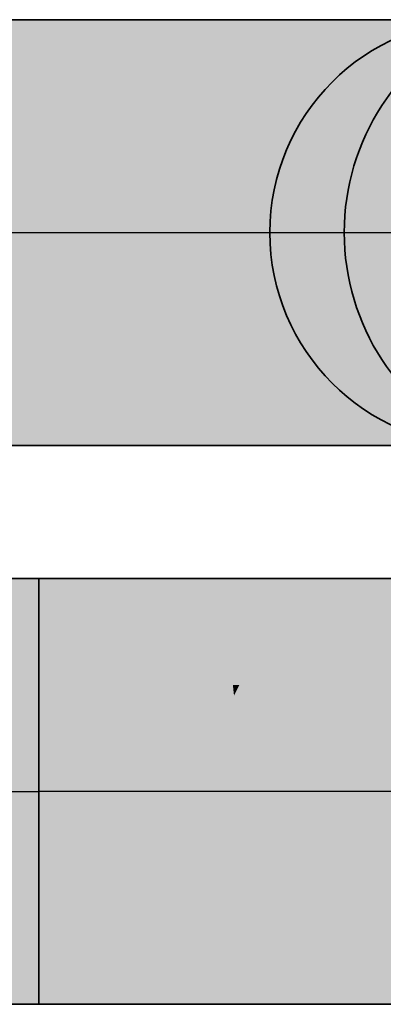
# Model space of a CAD drawing. Extents: x -459 to 541, y -543 to 550.
# Tile 36 of 256: x -235.37 to -233.42, y 26.35 to 31.63. Entities that reach past the tile are written whole.
import ezdxf
from ezdxf.lldxf.tags import DXFTag

# ---------------------------------------------------------------- set-up
doc = ezdxf.new("R2010")
doc.units = 0
doc.layers.get('0').update_dxf_attribs({"lineweight": 35})
for name, color, linetype, lineweight, true_color in [('H_Ruecklauf', 5, 'Continuous', 35, 0x0000ff), ('H_Ruecklauf-Shading', 5, 'Continuous', 35, 0x0000ff), ('H_Vorlauf', 1, 'Continuous', 35, 0xff0000), ('H_Vorlauf-Shading', 1, 'Continuous', 35, 0xff0000)]:
    doc.layers.add(name, color=color, linetype=linetype, lineweight=lineweight, true_color=true_color)
tags = doc.linetypes.add('STRICHPUNKT2', pattern=[12.7, 6.35, -3.175, 0, -3.175]).pattern_tags.tags
tags[10:11] = [DXFTag(74, 4), DXFTag(75, 0), DXFTag(340, '0'), DXFTag(46, 0.0), DXFTag(50, 0.0), DXFTag(44, 0.0), DXFTag(45, 0.0)]
tags[8:9] = [DXFTag(74, 4), DXFTag(75, 0), DXFTag(340, '0'), DXFTag(46, 0.0), DXFTag(50, 0.0), DXFTag(44, 0.0), DXFTag(45, 0.0)]
tags[6:7] = [DXFTag(74, 4), DXFTag(75, 0), DXFTag(340, '0'), DXFTag(46, 0.0), DXFTag(50, 0.0), DXFTag(44, 0.0), DXFTag(45, 0.0)]
tags[4:5] = [DXFTag(74, 4), DXFTag(75, 0), DXFTag(340, '0'), DXFTag(46, 0.0), DXFTag(50, 0.0), DXFTag(44, 0.0), DXFTag(45, 0.0)]

# ---------------------------------------------------------------- blocks, each defined once
blk = doc.blocks.new('3D-Ansicht-A07ALAKN1N', base_point=(-283.1415, -11.0399))
at = {"layer": 'H_Ruecklauf-Shading', "color": 174, "true_color": 0x000090}
for points in [[(-235.9257, 31.6325), (-235.9257, 31.5935), (-235.1389, 31.6325), (-235.0624, 31.5935)], [(-235.9257, 29.3854), (-235.9257, 29.3465), (-235.0624, 29.3854), (-235.1389, 29.3465)]]:
    blk.add_solid(points, dxfattribs=at)
at = {"layer": 'H_Ruecklauf-Shading', "color": 174, "true_color": 0x00008f}
for points in [[(-235.1389, 31.6325), (-235.0624, 31.5935), (-234.4057, 31.6325), (-234.2578, 31.5935)], [(-235.0624, 29.3854), (-235.1389, 29.3465), (-234.2578, 29.3854), (-234.4057, 29.3465)]]:
    blk.add_solid(points, dxfattribs=at)
at = {"layer": 'H_Ruecklauf-Shading', "color": 174, "true_color": 0x00008c}
for points in [[(-234.4057, 31.6325), (-234.2578, 31.5935), (-233.7761, 31.6325), (-233.567, 31.5935)], [(-234.2578, 29.3854), (-234.4057, 29.3465), (-233.567, 29.3854), (-233.7761, 29.3465)]]:
    blk.add_solid(points, dxfattribs=at)
at = {"layer": 'H_Ruecklauf-Shading', "color": 176, "true_color": 0x000089}
for points in [[(-233.7761, 31.6325), (-233.567, 31.5935), (-233.293, 31.6325), (-233.0368, 31.5935)], [(-233.567, 29.3854), (-233.7761, 29.3465), (-233.0368, 29.3854), (-233.293, 29.3465)]]:
    blk.add_solid(points, dxfattribs=at)
at = {"layer": 'H_Ruecklauf-Shading', "color": 174, "true_color": 0x0000b0}
for points in [[(-235.9257, 31.5935), (-235.9257, 31.4793), (-235.0624, 31.5935), (-234.991, 31.4793)], [(-235.9257, 29.4996), (-235.9257, 29.3854), (-234.991, 29.4996), (-235.0624, 29.3854)]]:
    blk.add_solid(points, dxfattribs=at)
at = {"layer": 'H_Ruecklauf-Shading', "color": 174, "true_color": 0x0000ac}
for points in [[(-235.0624, 31.5935), (-234.991, 31.4793), (-234.2578, 31.5935), (-234.12, 31.4793)], [(-234.991, 29.4996), (-235.0624, 29.3854), (-234.12, 29.4996), (-234.2578, 29.3854)]]:
    blk.add_solid(points, dxfattribs=at)
at = {"layer": 'H_Ruecklauf-Shading', "color": 174, "true_color": 0x0000a6}
for points in [[(-234.2578, 31.5935), (-234.12, 31.4793), (-233.567, 31.5935), (-233.372, 31.4793)], [(-234.12, 29.4996), (-234.2578, 29.3854), (-233.372, 29.4996), (-233.567, 29.3854)]]:
    blk.add_solid(points, dxfattribs=at)
at = {"layer": 'H_Ruecklauf-Shading', "color": 174, "true_color": 0x00009d}
for points in [[(-233.567, 31.5935), (-233.372, 31.4793), (-233.0368, 31.5935), (-232.7981, 31.4793)], [(-233.372, 29.4996), (-233.567, 29.3854), (-232.7981, 29.4996), (-233.0368, 29.3854)]]:
    blk.add_solid(points, dxfattribs=at)
at = {"layer": 'H_Ruecklauf-Shading', "color": 172, "true_color": 0x0000cc}
for points in [[(-235.9257, 31.4793), (-235.9257, 31.2977), (-234.991, 31.4793), (-234.9297, 31.2977)], [(-234.9297, 29.6813), (-235.9257, 29.6813), (-234.965, 29.5768), (-235.9257, 29.5625)], [(-235.9257, 29.5625), (-235.9257, 29.4996), (-234.965, 29.5768), (-234.991, 29.4996)]]:
    blk.add_solid(points, dxfattribs=at)
at = {"layer": 'H_Ruecklauf-Shading', "color": 172, "true_color": 0x0000c7}
for points in [[(-234.991, 31.4793), (-234.9297, 31.2977), (-234.12, 31.4793), (-234.0016, 31.2977)], [(-234.0016, 29.6813), (-234.9297, 29.6813), (-234.042, 29.6193), (-234.965, 29.5768)], [(-234.965, 29.5768), (-234.991, 29.4996), (-234.042, 29.6193), (-234.12, 29.4996)]]:
    blk.add_solid(points, dxfattribs=at)
at = {"layer": 'H_Ruecklauf-Shading', "color": 172, "true_color": 0x0000bd}
for points in [[(-234.12, 31.4793), (-234.0016, 31.2977), (-233.372, 31.4793), (-233.2046, 31.2977)], [(-233.2046, 29.6813), (-234.12, 29.4996), (-233.372, 29.4996)], [(-233.2046, 29.6813), (-233.2968, 29.6813), (-234.12, 29.4996), (-234.042, 29.6193)], [(-233.2968, 29.6813), (-234.0016, 29.6813), (-234.042, 29.6193)]]:
    blk.add_solid(points, dxfattribs=at)
at = {"layer": 'H_Ruecklauf-Shading', "color": 172, "true_color": 0x0000e4}
for points in [[(-235.9257, 31.2977), (-235.9257, 31.061), (-234.9297, 31.2977), (-234.8827, 31.061)], [(-235.9257, 29.918), (-235.9257, 29.6813), (-234.8827, 29.918), (-234.9297, 29.6813)]]:
    blk.add_solid(points, dxfattribs=at)
at = {"layer": 'H_Ruecklauf-Shading', "color": 172, "true_color": 0x0000dd}
for points in [[(-234.9297, 31.2977), (-234.8827, 31.061), (-234.0016, 31.2977), (-233.9108, 31.061)], [(-233.9108, 31.061), (-233.8537, 30.7853), (-233.0762, 31.061), (-232.9955, 30.7853)], [(-233.8537, 30.1937), (-233.9108, 29.918), (-232.9955, 30.1937), (-233.0762, 29.918)], [(-234.8827, 29.918), (-234.9297, 29.6813), (-233.9108, 29.918), (-234.0016, 29.6813)]]:
    blk.add_solid(points, dxfattribs=at)
at = {"layer": 'H_Ruecklauf-Shading', "color": 172, "true_color": 0x0000d0}
for points in [[(-234.0016, 31.2977), (-233.9108, 31.061), (-233.2046, 31.2977), (-233.0762, 31.061)], [(-233.0762, 29.918), (-233.9108, 29.918), (-233.2968, 29.6813), (-234.0016, 29.6813)]]:
    blk.add_solid(points, dxfattribs=at)
at = {"layer": 'H_Ruecklauf-Shading', "color": 5, "true_color": 0x0000f4}
for points in [[(-235.9257, 31.061), (-235.9257, 30.7853), (-234.8827, 31.061), (-234.8532, 30.7853)], [(-234.8532, 30.7853), (-234.8431, 30.4895), (-233.8537, 30.7853), (-233.8342, 30.4895)], [(-234.8431, 30.4895), (-234.8532, 30.1937), (-233.8342, 30.4895), (-233.8537, 30.1937)], [(-235.9257, 30.1937), (-235.9257, 29.918), (-234.8532, 30.1937), (-234.8827, 29.918)]]:
    blk.add_solid(points, dxfattribs=at)
at = {"layer": 'H_Ruecklauf-Shading', "color": 5, "true_color": 0x0000ec}
for points in [[(-234.8827, 31.061), (-234.8532, 30.7853), (-233.9108, 31.061), (-233.8537, 30.7853)], [(-234.8532, 30.1937), (-234.8827, 29.918), (-233.8537, 30.1937), (-233.9108, 29.918)]]:
    blk.add_solid(points, dxfattribs=at)
at = {"layer": 'H_Ruecklauf-Shading', "color": 5, "true_color": 0x0000fc}
for points in [[(-235.9257, 30.7853), (-235.9257, 30.4895), (-234.8532, 30.7853), (-234.8431, 30.4895)], [(-235.9257, 30.4895), (-235.9257, 30.1937), (-234.8431, 30.4895), (-234.8532, 30.1937)]]:
    blk.add_solid(points, dxfattribs=at)
at = {"layer": 'H_Ruecklauf-Shading', "color": 172, "true_color": 0x0000e3}
for points in [[(-233.8537, 30.7853), (-233.8342, 30.4895), (-232.9955, 30.7853), (-232.9679, 30.4895)], [(-233.8342, 30.4895), (-233.8537, 30.1937), (-232.9679, 30.4895), (-232.9955, 30.1937)]]:
    blk.add_solid(points, dxfattribs=at)
at = {"layer": 'H_Vorlauf-Shading', "color": 14, "true_color": 0x900000}
for points in [[(-235.27, 28.5935), (-235.27, 28.6325), (-237.9594, 28.5935), (-237.9594, 28.6325)], [(-234.4066, 28.5935), (-234.4832, 28.6325), (-235.27, 28.5935), (-235.27, 28.6325)], [(-235.27, 26.3465), (-235.27, 26.3854), (-237.9594, 26.3465), (-237.9594, 26.3854)], [(-235.27, 26.3465), (-234.7831, 26.3465), (-235.27, 26.3854), (-234.8063, 26.3854)], [(-234.7831, 26.3465), (-234.4832, 26.3465), (-234.8063, 26.3854), (-234.4066, 26.3854)]]:
    blk.add_solid(points, dxfattribs=at)
at = {"layer": 'H_Vorlauf-Shading', "color": 14, "true_color": 0x8f0000}
for points in [[(-234.4066, 28.5935), (-233.8547, 28.5935), (-234.4832, 28.6325), (-233.7934, 28.6325)], [(-233.8547, 28.5935), (-233.6021, 28.5935), (-233.7934, 28.6325), (-233.75, 28.6325)], [(-233.75, 26.3465), (-233.6021, 26.3854), (-234.4832, 26.3465), (-234.4066, 26.3854)]]:
    blk.add_solid(points, dxfattribs=at)
at = {"layer": 'H_Vorlauf-Shading', "color": 14, "true_color": 0x8c0000}
for points in [[(-232.9112, 28.5935), (-233.1204, 28.6325), (-233.6021, 28.5935), (-233.75, 28.6325)], [(-233.1204, 26.3465), (-232.9112, 26.3854), (-233.75, 26.3465), (-233.6021, 26.3854)]]:
    blk.add_solid(points, dxfattribs=at)
at = {"layer": 'H_Vorlauf-Shading', "color": 14, "true_color": 0xb00000}
for points in [[(-235.27, 28.4793), (-235.27, 28.5935), (-237.9594, 28.4793), (-237.9594, 28.5935)], [(-234.3353, 28.4793), (-234.4066, 28.5935), (-235.27, 28.4793), (-235.27, 28.5935)], [(-235.27, 26.3854), (-235.27, 26.4996), (-237.9594, 26.3854), (-237.9594, 26.4996)], [(-235.27, 26.3854), (-234.8063, 26.3854), (-235.27, 26.4996), (-234.7952, 26.4996)], [(-234.8063, 26.3854), (-234.4066, 26.3854), (-234.7952, 26.4996), (-234.3353, 26.4996)]]:
    blk.add_solid(points, dxfattribs=at)
at = {"layer": 'H_Vorlauf-Shading', "color": 14, "true_color": 0xac0000}
for points in [[(-234.3353, 28.4793), (-233.9459, 28.4793), (-234.4066, 28.5935), (-233.8547, 28.5935)], [(-233.9459, 28.4793), (-233.4642, 28.4793), (-233.8547, 28.5935), (-233.6021, 28.5935)], [(-233.6021, 26.3854), (-233.4642, 26.4996), (-234.4066, 26.3854), (-234.3353, 26.4996)]]:
    blk.add_solid(points, dxfattribs=at)
at = {"layer": 'H_Vorlauf-Shading', "color": 14, "true_color": 0xa60000}
for points in [[(-232.7163, 28.4793), (-232.9112, 28.5935), (-233.4642, 28.4793), (-233.6021, 28.5935)], [(-232.9112, 26.3854), (-232.7163, 26.4996), (-233.6021, 26.3854), (-233.4642, 26.4996)]]:
    blk.add_solid(points, dxfattribs=at)
at = {"layer": 'H_Vorlauf-Shading', "color": 12, "true_color": 0xcd0000}
for points in [[(-235.27, 28.2977), (-235.27, 28.4793), (-237.9594, 28.2977), (-237.9594, 28.4793)], [(-235.27, 26.4996), (-235.27, 26.6813), (-237.9594, 26.4996), (-237.9594, 26.6813)]]:
    blk.add_solid(points, dxfattribs=at)
at = {"layer": 'H_Vorlauf-Shading', "color": 12, "true_color": 0xcc0000}
for points in [[(-234.274, 28.2977), (-234.3353, 28.4793), (-235.27, 28.2977), (-235.27, 28.4793)], [(-235.27, 26.4996), (-234.7952, 26.4996), (-235.27, 26.6813), (-234.7503, 26.6813)], [(-234.7952, 26.4996), (-234.3353, 26.4996), (-234.7503, 26.6813), (-234.274, 26.6813)]]:
    blk.add_solid(points, dxfattribs=at)
at = {"layer": 'H_Vorlauf-Shading', "color": 12, "true_color": 0xc70000}
for points in [[(-234.274, 28.2977), (-234.0609, 28.2977), (-234.3353, 28.4793), (-233.9459, 28.4793)], [(-234.0609, 28.2977), (-233.3459, 28.2977), (-233.9459, 28.4793), (-233.4642, 28.4793)], [(-233.4642, 26.4996), (-233.3459, 26.6813), (-234.3353, 26.4996), (-234.274, 26.6813)]]:
    blk.add_solid(points, dxfattribs=at)
at = {"layer": 'H_Vorlauf-Shading', "color": 12, "true_color": 0xbd0000}
for points in [[(-232.5489, 28.2977), (-232.7163, 28.4793), (-233.3459, 28.2977), (-233.4642, 28.4793)], [(-232.7163, 26.4996), (-232.5489, 26.6813), (-233.4642, 26.4996), (-233.3459, 26.6813)]]:
    blk.add_solid(points, dxfattribs=at)
at = {"layer": 'H_Vorlauf-Shading', "color": 12, "true_color": 0xe40000}
for points in [[(-235.27, 28.061), (-235.27, 28.2977), (-237.9594, 28.061), (-237.9594, 28.2977)], [(-234.227, 28.061), (-234.274, 28.2977), (-235.27, 28.061), (-235.27, 28.2977)], [(-235.27, 26.6813), (-235.27, 26.918), (-237.9594, 26.6813), (-237.9594, 26.918)], [(-235.27, 26.6813), (-234.7503, 26.6813), (-235.27, 26.918), (-234.6749, 26.918)], [(-234.7503, 26.6813), (-234.274, 26.6813), (-234.6749, 26.918), (-234.227, 26.918)]]:
    blk.add_solid(points, dxfattribs=at)
at = {"layer": 'H_Vorlauf-Shading', "color": 12, "true_color": 0xdd0000}
for points in [[(-234.227, 28.061), (-234.1917, 28.061), (-234.274, 28.2977), (-234.0609, 28.2977)], [(-234.1917, 28.061), (-233.2551, 28.061), (-234.0609, 28.2977), (-233.3459, 28.2977)], [(-233.3459, 26.6813), (-233.2551, 26.918), (-234.274, 26.6813), (-234.227, 26.918)]]:
    blk.add_solid(points, dxfattribs=at)
at = {"layer": 'H_Vorlauf-Shading', "color": 1, "true_color": 0xf50000}
for points in [[(-235.27, 27.7853), (-235.27, 28.061), (-237.9594, 27.7853), (-237.9594, 28.061)], [(-235.27, 26.918), (-235.27, 27.1937), (-237.9594, 26.918), (-237.9594, 27.1937)]]:
    blk.add_solid(points, dxfattribs=at)
at = {"layer": 'H_Vorlauf-Shading', "color": 1, "true_color": 0xf40000}
for points in [[(-235.27, 27.7853), (-234.3245, 27.7853), (-234.227, 28.061), (-234.2208, 28.0029)], [(-235.27, 27.7853), (-234.227, 28.061), (-235.27, 28.061)], [(-234.3245, 27.7853), (-234.1974, 27.7853), (-234.2208, 28.0029)], [(-233.1785, 27.4895), (-233.198, 27.7853), (-234.1873, 27.4895), (-234.1974, 27.7853)], [(-233.198, 27.1937), (-233.1785, 27.4895), (-234.1974, 27.1937), (-234.1873, 27.4895)], [(-235.27, 26.918), (-234.6749, 26.918), (-235.27, 27.1937), (-234.5739, 27.1937)], [(-234.6749, 26.918), (-234.227, 26.918), (-234.5739, 27.1937), (-234.1974, 27.1937)]]:
    blk.add_solid(points, dxfattribs=at)
at = {"layer": 'H_Vorlauf-Shading', "color": 1, "true_color": 0xec0000}
for points in [[(-234.1917, 28.061), (-234.227, 28.061), (-234.2208, 28.0029)], [(-234.1974, 27.7853), (-234.1917, 28.061), (-234.2208, 28.0029)], [(-234.1974, 27.7853), (-233.198, 27.7853), (-234.1917, 28.061), (-233.2551, 28.061)], [(-233.2551, 26.918), (-233.198, 27.1937), (-234.227, 26.918), (-234.1974, 27.1937)]]:
    blk.add_solid(points, dxfattribs=at)
at = {"layer": 'H_Vorlauf-Shading', "color": 1, "true_color": 0xfd0000}
for points in [[(-235.27, 27.4895), (-235.27, 27.7853), (-237.9594, 27.4895), (-237.9594, 27.7853)], [(-235.27, 27.1937), (-235.27, 27.4895), (-237.9594, 27.1937), (-237.9594, 27.4895)]]:
    blk.add_solid(points, dxfattribs=at)
at = {"layer": 'H_Vorlauf-Shading', "color": 1, "true_color": 0xfc0000}
for points in [[(-235.27, 27.4895), (-234.4545, 27.4895), (-235.27, 27.7853), (-234.3245, 27.7853)], [(-234.4545, 27.4895), (-234.1873, 27.4895), (-234.3245, 27.7853), (-234.1974, 27.7853)], [(-235.27, 27.1937), (-234.5739, 27.1937), (-235.27, 27.4895), (-234.4545, 27.4895)], [(-234.5739, 27.1937), (-234.1974, 27.1937), (-234.4545, 27.4895), (-234.1873, 27.4895)]]:
    blk.add_solid(points, dxfattribs=at)
blk = doc.blocks.new('Rohrbogen-A07ALD291N', base_point=(-234.0287, 29.3465))
at = {"color": 0, "linetype": 'ByBlock', "lineweight": -2, "ltscale": 0.35}
for p, q in [((-232.7822, 31.6325), (-232.8857, 31.6325)), ((-232.4785, 31.6325), (-232.7822, 31.6325)), ((-231.9953, 31.6325), (-232.4785, 31.6325)), ((-231.3657, 31.6325), (-231.9953, 31.6325)), ((-230.6326, 31.6325), (-231.3657, 31.6325)), ((-229.8457, 31.6325), (-230.6326, 31.6325)), ((-229.8457, 29.3465), (-229.8457, 31.6325)), ((-232.7822, 29.3465), (-232.8857, 29.3465)), ((-232.4785, 29.3465), (-232.7822, 29.3465)), ((-231.9953, 29.3465), (-232.4785, 29.3465)), ((-231.3657, 29.3465), (-231.9953, 29.3465)), ((-230.6326, 29.3465), (-231.3657, 29.3465)), ((-229.8457, 29.3465), (-230.6326, 29.3465))]:
    blk.add_line(p, q, dxfattribs=at)
at = {"color": 0, "linetype": 'STRICHPUNKT2', "lineweight": 25, "ltscale": 0.25}
blk.add_line((-229.8457, 30.4895), (-232.8857, 30.4895), dxfattribs=at)
at = {"color": 0, "linetype": 'ByBlock', "lineweight": -2, "ltscale": 0.35}
blk.add_circle((-232.8857, 30.4895), 1.143, dxfattribs=at)
blk = doc.blocks.new('Rohrbogen-A07ALD2D1N', base_point=(-235.9257, 29.3465))
at = {"color": 0, "linetype": 'ByBlock', "lineweight": -2, "ltscale": 0.35}
for p, q in [((-235.9257, 31.6325), (-235.9257, 29.3465)), ((-235.9257, 31.6325), (-235.1389, 31.6325)), ((-235.1389, 31.6325), (-234.4057, 31.6325)), ((-234.4057, 31.6325), (-233.7761, 31.6325)), ((-233.7761, 31.6325), (-233.293, 31.6325)), ((-233.293, 31.6325), (-232.9893, 31.6325)), ((-232.9893, 31.6325), (-232.8857, 31.6325)), ((-235.9257, 29.3465), (-235.1389, 29.3465)), ((-235.1389, 29.3465), (-234.4057, 29.3465)), ((-234.4057, 29.3465), (-233.7761, 29.3465)), ((-233.7761, 29.3465), (-233.293, 29.3465)), ((-233.293, 29.3465), (-232.9893, 29.3465)), ((-232.9893, 29.3465), (-232.8857, 29.3465))]:
    blk.add_line(p, q, dxfattribs=at)
at = {"color": 0, "linetype": 'STRICHPUNKT2', "lineweight": 25, "ltscale": 0.25}
blk.add_line((-235.9257, 30.4895), (-232.8857, 30.4895), dxfattribs=at)
at = {"color": 0, "linetype": 'ByBlock', "lineweight": -2, "ltscale": 0.35}
blk.add_circle((-232.8857, 30.4895), 1.143, dxfattribs=at)
at = {"color": 0, "lineweight": -2}
blk.add_ellipse((-232.378, 30.4895), major_axis=(-0.5078, 1.143), ratio=1, start_param=0, end_param=2.305501, dxfattribs=at)
blk = doc.blocks.new('Stahlrohr nach DIN 2448-A07ALD2F1N', base_point=(-234.0287, 29.3465))
at = {"color": 0, "linetype": 'STRICHPUNKT2', "lineweight": 25, "ltscale": 0.25}
blk.add_line((-232.8857, 30.4895), (-232.8857, 30.4895), dxfattribs=at)
at = {"color": 0, "linetype": 'ByBlock', "lineweight": -2, "ltscale": 0.35}
blk.add_circle((-232.8857, 30.4895), 1.143, dxfattribs=at)
at = {"color": 0, "lineweight": -2}
blk.add_ellipse((-232.378, 30.4895), major_axis=(-0.5078, 1.143), ratio=1, start_param=0, end_param=2.305501, dxfattribs=at)
blk = doc.blocks.new('Rohrbogen-A07ALD2R1N', base_point=(-235.27, 26.3465))
at = {"color": 0, "linetype": 'ByBlock', "lineweight": -2, "ltscale": 0.35}
for p, q in [((-235.27, 26.3465), (-235.27, 28.6325)), ((-234.4832, 28.6325), (-235.27, 28.6325)), ((-233.75, 28.6325), (-234.4832, 28.6325)), ((-233.1204, 28.6325), (-233.75, 28.6325)), ((-232.6373, 28.6325), (-233.1204, 28.6325)), ((-232.3336, 28.6325), (-232.6373, 28.6325)), ((-232.23, 28.6325), (-232.3336, 28.6325)), ((-234.4832, 26.3465), (-235.27, 26.3465)), ((-233.75, 26.3465), (-234.4832, 26.3465)), ((-233.1204, 26.3465), (-233.75, 26.3465)), ((-232.6373, 26.3465), (-233.1204, 26.3465)), ((-232.3336, 26.3465), (-232.6373, 26.3465)), ((-232.23, 26.3465), (-232.3336, 26.3465))]:
    blk.add_line(p, q, dxfattribs=at)
at = {"color": 0, "linetype": 'STRICHPUNKT2', "lineweight": 25, "ltscale": 0.25}
blk.add_line((-232.23, 27.4895), (-235.27, 27.4895), dxfattribs=at)
at = {"color": 0, "linetype": 'ByBlock', "lineweight": -2, "ltscale": 0.35}
blk.add_circle((-232.23, 27.4895), 1.143, dxfattribs=at)
at = {"color": 0, "lineweight": -2}
blk.add_ellipse((-231.7222, 27.4895), major_axis=(-0.5078, 1.143), ratio=1, start_param=0, end_param=2.305501, dxfattribs=at)
blk = doc.blocks.new('Stahlrohr nach DIN 2448-A07ALD2V1N', base_point=(-237.9594, 26.3465))
at = {"color": 0, "linetype": 'ByBlock', "lineweight": -2, "ltscale": 0.35}
for p, q in [((-235.27, 28.6325), (-237.9594, 28.6325)), ((-237.9594, 27.9629), (-237.9594, 28.6325)), ((-235.27, 27.9629), (-235.27, 28.6325)), ((-237.9594, 27.016), (-237.9594, 27.9629)), ((-235.27, 27.016), (-235.27, 27.9629)), ((-237.9594, 26.3465), (-237.9594, 27.016)), ((-235.27, 26.3465), (-235.27, 27.016)), ((-237.9594, 26.3465), (-235.27, 26.3465))]:
    blk.add_line(p, q, dxfattribs=at)
at = {"color": 0, "linetype": 'STRICHPUNKT2', "lineweight": 25, "ltscale": 0.25}
blk.add_line((-237.9594, 27.4895), (-235.27, 27.4895), dxfattribs=at)

msp = doc.modelspace()

# ---------------------------------------------------------------- block references
msp.add_blockref('3D-Ansicht-A07ALAKN1N', (-283.1415, -11.0399))
at = {"layer": 'H_Ruecklauf', "ltscale": 0.35}
for name, p in [('Rohrbogen-A07ALD2D1N', (-235.9257, 29.3465)), ('Rohrbogen-A07ALD291N', (-234.0287, 29.3465)), ('Stahlrohr nach DIN 2448-A07ALD2F1N', (-234.0287, 29.3465))]:
    msp.add_blockref(name, p, dxfattribs=at)
at = {"layer": 'H_Vorlauf', "ltscale": 0.35}
for name, p in [('Stahlrohr nach DIN 2448-A07ALD2V1N', (-237.9594, 26.3465)), ('Rohrbogen-A07ALD2R1N', (-235.27, 26.3465))]:
    msp.add_blockref(name, p, dxfattribs=at)

doc.saveas('drawing.dxf')
